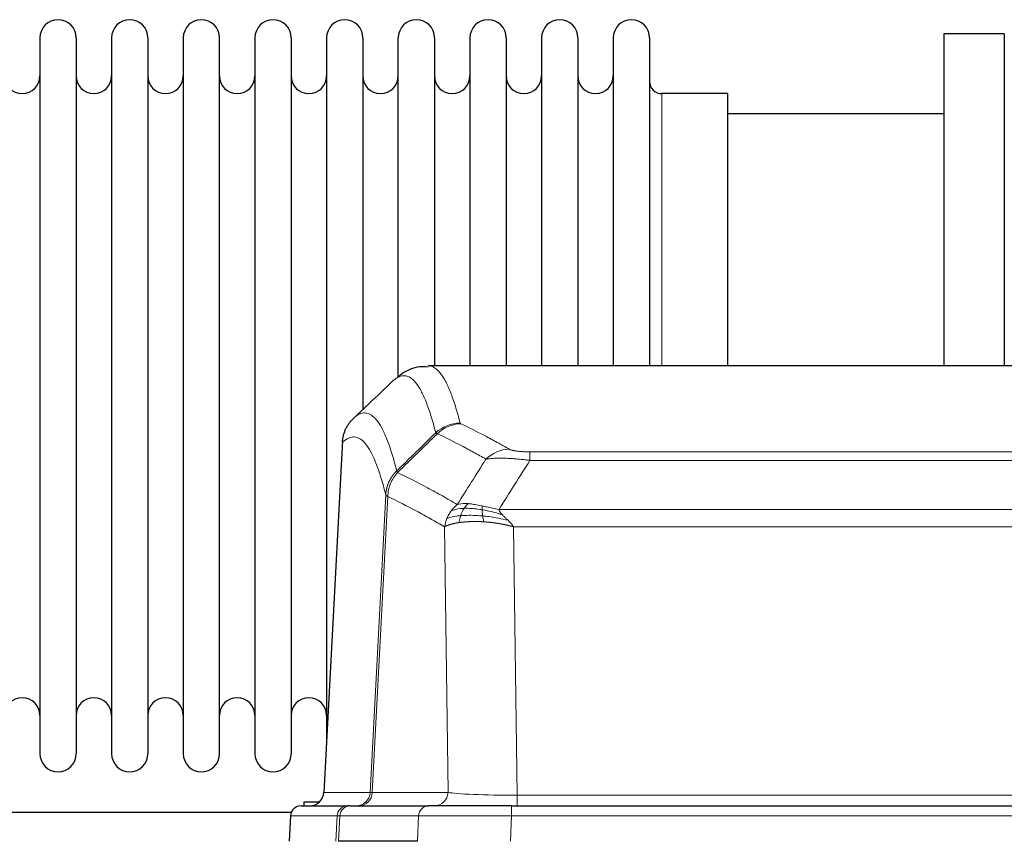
# Model space of a CAD drawing. Header units: inches. Extents: x 0 to 17820, y -10 to 12600.
# Tile 163 of 256: x 3799 to 4077, y 10745 to 10977. Entities that reach past the tile are written whole.
import ezdxf

# ---------------------------------------------------------------- set-up
doc = ezdxf.new("R2010")
doc.units = ezdxf.units.IN
doc.layers.add('1', color=7, linetype='Continuous', true_color=0xffffff)

msp = doc.modelspace()

# ---------------------------------------------------------------- linework, layer by layer
at = {"layer": '1', "color": 2, "linetype": 'Continuous', "lineweight": 25}
for p, q in [((3805.034, 10971.754), (3805.034, 10769.954)), ((3815.234, 10971.754), (3815.234, 10769.954)), ((3825.234, 10971.754), (3825.234, 10769.954)), ((3835.434, 10971.754), (3835.434, 10769.954)), ((3845.434, 10971.754), (3845.434, 10769.954)), ((3855.634, 10769.954), (3855.634, 10971.754)), ((3865.634, 10971.754), (3865.634, 10769.954)), ((3875.834, 10971.754), (3875.834, 10769.954)), ((3885.834, 10971.754), (3885.834, 10870.854)), ((3896.034, 10971.754), (3896.034, 10870.854)), ((3906.034, 10876.171), (3906.034, 10971.754)), ((3916.234, 10971.754), (3916.234, 10879.254)), ((3926.234, 10971.754), (3926.234, 10879.254)), ((3936.434, 10971.754), (3936.434, 10879.254)), ((3946.434, 10971.754), (3946.434, 10879.254)), ((3956.634, 10971.754), (3956.634, 10879.254)), ((3966.634, 10971.754), (3966.634, 10879.254)), ((3976.834, 10971.754), (3976.834, 10879.254)), ((4076.834, 10972.854), (4059.834, 10972.854)), ((4059.834, 10972.854), (4059.834, 10879.256)), ((4076.834, 10972.854), (4076.834, 10879.256)), ((3998.834, 10956.004), (3980.334, 10956.004)), ((3998.834, 10956.004), (3998.834, 10879.25)), ((4059.834, 10950.354), (3998.828, 10950.354)), ((4177.187, 10879.249), (3914.48, 10879.249)), ((3885.834, 10870.854), (3885.834, 10773.633)), ((3896.034, 10870.854), (3896.034, 10866.932)), ((3890.332, 10858.229), (3885.058, 10759.036)), ((3878.686, 10755.249), (3891.797, 10755.249)), ((3879.534, 10756.354), (3883.824, 10756.354)), ((3879.534, 10755.248), (3879.534, 10756.354)), ((3892.494, 10755.249), (3891.797, 10755.249)), ((3892.494, 10755.249), (3914.668, 10755.249)), ((3937.923, 10755.249), (3914.668, 10755.249)), ((3937.923, 10755.249), (4153.744, 10755.249)), ((3875.882, 10753.354), (3773.968, 10753.354)), ((3875.676, 10752.408), (3875.295, 10745.249)), ((3911.468, 10745.249), (3889.214, 10745.249))]:
    msp.add_line(p, q, dxfattribs=at)
at = {"layer": '1', "color": 110, "linetype": 'Continuous', "lineweight": 13}
for p, q in [((3980.334, 10956.004), (3980.334, 10879.25)), ((3890.318, 10857.735), (3885.07, 10759.039)), ((3943.162, 10855.042), (4148.505, 10855.042)), ((3943.162, 10852.625), (3943.162, 10855.042)), ((4148.505, 10852.625), (3943.162, 10852.625)), ((3898.136, 10759.039), (3902.513, 10842.908)), ((3903.069, 10842.431), (3898.717, 10759.039)), ((3934.431, 10838.795), (4157.236, 10838.795)), ((3920.069, 10759.039), (3919.112, 10833.886)), ((3938.544, 10833.896), (3939.512, 10758.213)), ((4153.123, 10833.896), (3938.544, 10833.896)), ((3885.07, 10759.039), (3898.136, 10759.039)), ((3898.717, 10759.039), (3920.069, 10759.039)), ((3939.512, 10758.213), (4152.155, 10758.213)), ((3939.512, 10755.249), (3939.512, 10758.213)), ((3937.923, 10752.406), (3937.923, 10755.249)), ((3875.692, 10752.406), (3875.312, 10745.249)), ((3888.803, 10752.406), (3875.692, 10752.406)), ((3888.429, 10745.249), (3888.803, 10752.406)), ((3889.587, 10752.406), (3889.214, 10745.249)), ((3911.761, 10752.406), (3889.587, 10752.406)), ((3911.468, 10745.249), (3911.761, 10752.406)), ((3937.923, 10752.406), (3937.63, 10745.249)), ((4153.744, 10752.406), (3937.923, 10752.406))]:
    msp.add_line(p, q, dxfattribs=at)
at = {"layer": '1', "color": 2, "linetype": 'Continuous', "lineweight": 25}
for centre, radius, start, end in [((3810.134, 10971.754), 5.1, 0, 180), ((3830.334, 10971.754), 5.1, 0, 180), ((3850.534, 10971.754), 5.1, 0, 180), ((3870.734, 10971.754), 5.1, 0, 180), ((3890.934, 10971.754), 5.1, 0, 180), ((3911.134, 10971.754), 5.1, 0, 180), ((3931.334, 10971.754), 5.1, 0, 180), ((3951.534, 10971.754), 5.1, 0, 180), ((3971.734, 10971.754), 5.1, 0, 180), ((3800.034, 10961.004), 5, 180, 0), ((3820.234, 10961.004), 5, 180, 0), ((3840.434, 10961.004), 5, 180, 0), ((3860.634, 10961.004), 5, 180, 0), ((3880.834, 10961.004), 5, 180, 0), ((3901.034, 10961.004), 5, 180, 0), ((3921.234, 10961.004), 5, 180, 0), ((3941.434, 10961.004), 5, 180, 0), ((3961.634, 10961.004), 5, 180, 0), ((3980.334, 10959.504), 3.5, 180, 270), ((3800.034, 10780.704), 5, 0, 180), ((3820.234, 10780.704), 5, 0, 180), ((3840.434, 10780.704), 5, 0, 180), ((3860.634, 10780.704), 5, 0, 180), ((3880.834, 10780.704), 5, 0, 180), ((3810.134, 10769.954), 5.1, 180, 0), ((3830.334, 10769.954), 5.1, 180, 0), ((3850.534, 10769.954), 5.1, 180, 0), ((3870.734, 10769.954), 5.1, 180, 0), ((3881.063, 10759.249), 4, 270, 357.55646), ((3878.672, 10752.249), 3, 90, 176.65074)]:
    msp.add_arc(centre, radius, start, end, dxfattribs=at)
at = {"layer": '1', "color": 110, "linetype": 'Continuous', "lineweight": 13}
for centre, major_axis, ratio, start_param, end_param in [((3923.467, 10853.192), (-9.695, -2.45), 0.9931439, 4.4664808, 5.2238901), ((3923.654, 10853.031), (-4.281, -9.037), 0.9659395, 3.5975691, 4.3432065), ((3937.315, 10845.885), (-4.97, -8.677), 0.9635717, 3.6779385, 4.4208965), ((3881.078, 10759.249), (0, 4), 0.9993908, 3.1415927, 4.6600291), ((3894.144, 10759.249), (0, 4), 0.9993908, 3.1415927, 4.6600291), ((3894.841, 10759.249), (0, 4), 0.9702957, 3.1415927, 4.6600291), ((3918.162, 10759.249), (20.038, 0.208), 0.001459, 3.1763609, 3.3855124), ((3916.193, 10759.249), (0, 4), 0.9702957, 3.1415927, 4.6600291), ((3939.432, 10759.249), (-20.002, 0.052), 0.0517476, 0.2535919, 1.5749043), ((3878.686, 10752.249), (0, 3), 0.9993908, 0, 1.5184364), ((3891.797, 10752.249), (0, 3), 0.9993908, 0, 1.5184364), ((3892.494, 10752.249), (0, 3), 0.9702957, 0, 1.5184364), ((3914.668, 10752.249), (0, 3), 0.9702957, 0, 1.5184364), ((3915.815, 10752.249), (-27.029, 0.156), 0.000812, 6.0391366, 6.248288), ((3937.975, 10752.249), (-27.018, 0.123), 0.0058026, 4.7143189, 6.0386286)]:
    msp.add_ellipse(centre, major_axis=major_axis, ratio=ratio, start_param=start_param, end_param=end_param, dxfattribs=at)
at = {"layer": '1', "color": 2, "linetype": 'Continuous', "lineweight": 25}
for points, knots in [([(3914.443, 10878.936), (3913.33, 10879.036), (3910.471, 10879.019), (3907.46, 10877.443), (3906.039, 10876.225), (3905.695, 10875.861)], [0, 0, 0, 0, 0.2919694, 0.8082012, 1, 1, 1, 1]), ([(3890.318, 10857.735), (3890.347, 10858.366), (3890.437, 10858.994), (3890.66, 10859.912), (3890.749, 10860.215), (3890.955, 10860.809), (3891.072, 10861.101), (3891.333, 10861.673), (3891.478, 10861.952), (3891.792, 10862.494), (3891.962, 10862.758), (3892.326, 10863.267), (3892.52, 10863.513), (3892.93, 10863.985), (3893.147, 10864.211), (3893.373, 10864.425)], [0, 0, 0, 0, 0.25, 0.25, 0.375, 0.375, 0.5, 0.5, 0.625, 0.625, 0.75, 0.75, 0.875, 0.875, 1, 1, 1, 1])]:
    msp.add_open_spline(points, degree=3, knots=knots, dxfattribs=at)
at = {"layer": '1', "color": 110, "linetype": 'Continuous', "lineweight": 13}
for points, knots in [([(3914.487, 10879.249), (3914.58, 10879.249), (3915.203, 10879.219), (3915.816, 10878.995), (3916.587, 10878.498), (3916.969, 10878.197), (3917.348, 10877.816), (3917.599, 10877.544), (3917.724, 10877.4), (3918.348, 10876.633), (3918.839, 10875.878), (3919.564, 10874.535), (3919.804, 10874.052), (3920.28, 10873.016), (3920.516, 10872.462), (3921.218, 10870.697), (3922.139, 10868.063), (3923.029, 10864.866), (3923.467, 10863.127)], [0, 0, 0, 0, 0.0285171, 0.1904309, 0.1904309, 0.2713878, 0.3118663, 0.3118663, 0.3523447, 0.3523447, 0.5142585, 0.5142585, 0.5952154, 0.5952154, 0.6761724, 0.6761724, 0.8380862, 1, 1, 1, 1]), ([(3916.599, 10860.389), (3916.161, 10862.126), (3915.269, 10865.32), (3914.347, 10867.952), (3913.644, 10869.716), (3913.408, 10870.269), (3912.932, 10871.305), (3912.692, 10871.787), (3911.965, 10873.13), (3911.473, 10873.884), (3910.849, 10874.651), (3910.724, 10874.796), (3910.472, 10875.067), (3910.093, 10875.448), (3909.71, 10875.75), (3908.938, 10876.248), (3907.895, 10876.63), (3906.285, 10876.358), (3905.183, 10875.615), (3904.625, 10875.102)], [0, 0, 0, 0, 0.125, 0.25, 0.25, 0.3125, 0.3125, 0.375, 0.375, 0.5, 0.5, 0.53125, 0.53125, 0.5625, 0.625, 0.625, 0.75, 0.875, 1, 1, 1, 1]), ([(3893.373, 10864.425), (3893.944, 10864.979), (3895.072, 10865.794), (3896.717, 10866.138), (3897.784, 10865.784), (3898.572, 10865.3), (3898.963, 10865.003), (3899.415, 10864.56), (3899.607, 10864.35), (3899.735, 10864.206), (3899.799, 10864.131), (3900.118, 10863.747), (3900.498, 10863.23), (3900.935, 10862.532), (3901.122, 10862.213), (3901.246, 10861.995), (3901.308, 10861.884), (3901.864, 10860.864), (3902.837, 10858.758), (3904.248, 10854.726), (3905.156, 10851.455), (3905.602, 10849.674)], [0, 0, 0, 0, 0.125, 0.25, 0.375, 0.375, 0.4375, 0.46875, 0.484375, 0.484375, 0.5, 0.5, 0.5625, 0.59375, 0.609375, 0.609375, 0.625, 0.625, 0.75, 0.875, 1, 1, 1, 1]), ([(3923.654, 10862.966), (3923.598, 10862.993), (3923.555, 10863.019), (3923.492, 10863.073), (3923.473, 10863.1), (3923.467, 10863.127)], [0, 0, 0, 0, 0.5, 0.5, 1, 1, 1, 1]), ([(3923.654, 10862.966), (3925.939, 10861.879), (3928.221, 10860.738), (3931.636, 10858.944), (3932.774, 10858.332), (3935.046, 10857.082), (3936.181, 10856.444), (3937.315, 10855.791)], [0, 0, 0, 0, 0.5, 0.5, 0.75, 0.75, 1, 1, 1, 1]), ([(3902.513, 10842.908), (3902.068, 10844.687), (3901.162, 10847.956), (3899.755, 10851.987), (3898.785, 10854.095), (3898.231, 10855.118), (3898.169, 10855.229), (3898.045, 10855.447), (3897.859, 10855.768), (3897.423, 10856.468), (3897.044, 10856.986), (3896.726, 10857.373), (3896.662, 10857.448), (3896.534, 10857.593), (3896.343, 10857.804), (3895.892, 10858.25), (3895.502, 10858.55), (3894.716, 10859.041), (3893.653, 10859.405), (3892.012, 10859.08), (3890.887, 10858.28), (3890.318, 10857.735)], [0, 0, 0, 0, 0.125, 0.25, 0.375, 0.375, 0.390625, 0.390625, 0.40625, 0.4375, 0.5, 0.5, 0.515625, 0.515625, 0.53125, 0.5625, 0.625, 0.625, 0.75, 0.875, 1, 1, 1, 1]), ([(3930.735, 10852.966), (3929.6, 10853.619), (3928.463, 10854.258), (3926.188, 10855.51), (3925.049, 10856.122), (3921.63, 10857.918), (3919.346, 10859.06), (3917.058, 10860.149)], [0, 0, 0, 0, 0.25, 0.25, 0.5, 0.5, 1, 1, 1, 1]), ([(3943.162, 10855.042), (3942.98, 10855.042), (3942.797, 10855.043), (3942.433, 10855.047), (3942.254, 10855.051), (3941.898, 10855.06), (3941.723, 10855.065), (3941.376, 10855.079), (3941.205, 10855.088), (3940.994, 10855.1), (3940.952, 10855.102), (3940.868, 10855.107), (3940.744, 10855.115), (3940.623, 10855.124), (3940.384, 10855.141), (3940.076, 10855.168), (3939.789, 10855.198), (3939.616, 10855.218), (3939.581, 10855.222), (3939.513, 10855.231), (3939.48, 10855.235), (3939.38, 10855.248), (3939.315, 10855.257), (3939.125, 10855.284), (3939.006, 10855.302), (3938.779, 10855.341), (3938.672, 10855.361), (3938.469, 10855.402), (3938.374, 10855.423), (3938.261, 10855.45), (3938.238, 10855.456), (3938.195, 10855.467), (3938.173, 10855.472), (3938.109, 10855.489), (3938.068, 10855.5), (3937.95, 10855.534), (3937.876, 10855.556), (3937.739, 10855.602), (3937.676, 10855.625), (3937.499, 10855.695), (3937.399, 10855.743), (3937.315, 10855.791)], [0, 0, 0, 0, 0.0625, 0.0625, 0.125, 0.125, 0.1875, 0.1875, 0.25, 0.25, 0.265625, 0.265625, 0.28125, 0.3125, 0.3125, 0.375, 0.4375, 0.4375, 0.453125, 0.453125, 0.46875, 0.46875, 0.5, 0.5, 0.5625, 0.5625, 0.625, 0.625, 0.6875, 0.6875, 0.703125, 0.703125, 0.71875, 0.71875, 0.75, 0.75, 0.8125, 0.8125, 0.875, 0.875, 1, 1, 1, 1]), ([(3943.162, 10852.625), (3942.827, 10852.668), (3942.494, 10852.709), (3941.831, 10852.787), (3941.503, 10852.824), (3940.527, 10852.928), (3939.889, 10852.989), (3939.187, 10853.047), (3939.109, 10853.053), (3938.953, 10853.066), (3938.876, 10853.072), (3938.644, 10853.089), (3938.492, 10853.101), (3938.037, 10853.132), (3937.442, 10853.17), (3936.869, 10853.198), (3936.448, 10853.215), (3936.24, 10853.223), (3936.034, 10853.229), (3935.898, 10853.233), (3935.83, 10853.235), (3935.224, 10853.25), (3934.716, 10853.254), (3933.997, 10853.246), (3933.765, 10853.241), (3933.426, 10853.23), (3933.315, 10853.226), (3933.097, 10853.216), (3932.989, 10853.211), (3932.462, 10853.182), (3932.074, 10853.149), (3931.359, 10853.07), (3931.033, 10853.022), (3930.735, 10852.966)], [0, 0, 0, 0, 0.0625, 0.0625, 0.125, 0.125, 0.25, 0.25, 0.265625, 0.265625, 0.28125, 0.28125, 0.3125, 0.3125, 0.375, 0.4375, 0.4375, 0.46875, 0.484375, 0.484375, 0.5, 0.5, 0.625, 0.625, 0.6875, 0.6875, 0.71875, 0.71875, 0.75, 0.75, 0.875, 0.875, 1, 1, 1, 1]), ([(3902.513, 10842.908), (3902.514, 10842.925), (3902.516, 10842.959), (3902.519, 10843.009), (3902.522, 10843.06), (3902.525, 10843.111), (3902.529, 10843.161), (3902.533, 10843.212), (3902.538, 10843.263), (3902.542, 10843.313), (3902.547, 10843.364), (3902.552, 10843.414), (3902.558, 10843.465), (3902.563, 10843.515), (3902.569, 10843.566), (3902.575, 10843.616), (3902.581, 10843.667), (3902.588, 10843.717), (3902.595, 10843.767), (3902.602, 10843.818), (3902.609, 10843.868), (3902.617, 10843.918), (3902.625, 10843.968), (3902.633, 10844.018), (3902.641, 10844.068), (3902.65, 10844.119), (3902.659, 10844.169), (3902.668, 10844.219), (3902.677, 10844.268), (3902.687, 10844.318), (3902.697, 10844.368), (3902.707, 10844.418), (3902.717, 10844.468), (3902.728, 10844.517), (3902.739, 10844.567), (3902.75, 10844.616), (3902.761, 10844.666), (3902.773, 10844.715), (3902.785, 10844.765), (3902.797, 10844.814), (3902.809, 10844.863), (3902.822, 10844.913), (3902.835, 10844.962), (3902.848, 10845.011), (3902.861, 10845.06), (3902.875, 10845.109), (3902.889, 10845.158), (3902.903, 10845.206), (3902.917, 10845.255), (3902.932, 10845.304), (3902.946, 10845.352), (3902.962, 10845.401), (3902.977, 10845.449), (3902.992, 10845.498), (3903.008, 10845.546), (3903.024, 10845.594), (3903.04, 10845.642), (3903.057, 10845.69), (3903.074, 10845.738), (3903.091, 10845.786), (3903.108, 10845.834), (3903.125, 10845.881), (3903.143, 10845.929), (3903.161, 10845.976), (3903.179, 10846.024), (3903.198, 10846.071), (3903.216, 10846.118), (3903.235, 10846.165), (3903.254, 10846.212), (3903.274, 10846.259), (3903.293, 10846.306), (3903.313, 10846.353), (3903.333, 10846.4), (3903.354, 10846.446), (3903.374, 10846.493), (3903.395, 10846.539), (3903.422, 10846.599), (3903.456, 10846.672), (3903.497, 10846.758), (3903.538, 10846.843), (3903.581, 10846.928), (3903.624, 10847.013), (3903.668, 10847.098), (3903.713, 10847.182), (3903.758, 10847.265), (3903.805, 10847.348), (3903.852, 10847.431), (3903.9, 10847.513), (3903.948, 10847.595), (3903.998, 10847.677), (3904.048, 10847.757), (3904.099, 10847.838), (3904.151, 10847.918), (3904.203, 10847.997), (3904.256, 10848.076), (3904.31, 10848.155), (3904.365, 10848.233), (3904.42, 10848.31), (3904.476, 10848.387), (3904.533, 10848.463), (3904.591, 10848.539), (3904.649, 10848.614), (3904.708, 10848.689), (3904.767, 10848.763), (3904.827, 10848.837), (3904.888, 10848.91), (3904.95, 10848.982), (3905.012, 10849.054), (3905.075, 10849.126), (3905.139, 10849.196), (3905.203, 10849.266), (3905.268, 10849.336), (3905.334, 10849.405), (3905.4, 10849.473), (3905.467, 10849.541), (3905.534, 10849.608), (3905.579, 10849.652), (3905.602, 10849.674)], [0, 0, 0, 0, 0.0066687, 0.0133374, 0.0200061, 0.0266746, 0.0333432, 0.0400116, 0.0466801, 0.0533484, 0.0600168, 0.066685, 0.0733532, 0.0800214, 0.0866895, 0.0933575, 0.1000255, 0.1066935, 0.1133614, 0.1200292, 0.126697, 0.1333647, 0.1400324, 0.1467001, 0.1533676, 0.1600352, 0.1667026, 0.1733701, 0.1800374, 0.1867047, 0.193372, 0.2000392, 0.2067064, 0.2133735, 0.2200405, 0.2267075, 0.2333745, 0.2400414, 0.2467082, 0.253375, 0.2600418, 0.2667085, 0.2733751, 0.2800417, 0.2867082, 0.2933747, 0.3000412, 0.3067075, 0.3133739, 0.3200401, 0.3267064, 0.3333725, 0.3400387, 0.3467047, 0.3533708, 0.3600367, 0.3667026, 0.3733685, 0.3800343, 0.3867001, 0.3933658, 0.4000315, 0.4066971, 0.4133626, 0.4200281, 0.4266936, 0.433359, 0.4400243, 0.4466896, 0.4533549, 0.4600201, 0.4666852, 0.4733503, 0.4800154, 0.4866804, 0.4933453, 0.5000102, 0.5125098, 0.5250093, 0.5375088, 0.5500082, 0.5625077, 0.5750071, 0.5875066, 0.600006, 0.6125054, 0.6250049, 0.6375043, 0.6500037, 0.6625032, 0.6750026, 0.6875021, 0.7000016, 0.7125011, 0.7250006, 0.7375001, 0.7499997, 0.7624993, 0.7749989, 0.7874985, 0.7999982, 0.812498, 0.8249977, 0.8374975, 0.8499974, 0.8624973, 0.8749972, 0.8874972, 0.8999973, 0.9124974, 0.9249976, 0.9374978, 0.9499981, 0.9624985, 0.9749989, 0.9874994, 1, 1, 1, 1]), ([(3903.069, 10842.431), (3903.09, 10843.062), (3903.168, 10843.69), (3903.432, 10844.919), (3903.617, 10845.519), (3904.089, 10846.672), (3904.374, 10847.224), (3905.033, 10848.261), (3905.406, 10848.747), (3905.814, 10849.191)], [0, 0, 0, 0, 0.25, 0.25, 0.5, 0.5, 0.75, 0.75, 1, 1, 1, 1]), ([(3905.814, 10849.191), (3905.739, 10849.28), (3905.697, 10849.376), (3905.639, 10849.549), (3905.623, 10849.626), (3905.602, 10849.674)], [0, 0, 0, 0, 0.5, 0.5, 1, 1, 1, 1]), ([(3905.814, 10849.191), (3908.636, 10847.852), (3911.452, 10846.431), (3915.666, 10844.177), (3917.068, 10843.404), (3919.871, 10841.819), (3921.27, 10841.006), (3922.668, 10840.172)], [0, 0, 0, 0, 0.5, 0.5, 0.75, 0.75, 1, 1, 1, 1]), ([(3903.069, 10842.431), (3903.064, 10842.435), (3903.054, 10842.441), (3903.039, 10842.451), (3903.024, 10842.46), (3903.008, 10842.47), (3902.993, 10842.48), (3902.978, 10842.49), (3902.962, 10842.5), (3902.947, 10842.509), (3902.931, 10842.519), (3902.916, 10842.529), (3902.901, 10842.539), (3902.885, 10842.549), (3902.87, 10842.559), (3902.855, 10842.569), (3902.84, 10842.579), (3902.825, 10842.589), (3902.81, 10842.6), (3902.795, 10842.61), (3902.78, 10842.62), (3902.766, 10842.63), (3902.752, 10842.64), (3902.738, 10842.65), (3902.724, 10842.661), (3902.71, 10842.671), (3902.697, 10842.681), (3902.676, 10842.697), (3902.65, 10842.719), (3902.622, 10842.745), (3902.598, 10842.769), (3902.579, 10842.791), (3902.563, 10842.811), (3902.55, 10842.829), (3902.54, 10842.845), (3902.532, 10842.86), (3902.526, 10842.872), (3902.522, 10842.882), (3902.518, 10842.891), (3902.516, 10842.898), (3902.514, 10842.903), (3902.513, 10842.906), (3902.513, 10842.907), (3902.513, 10842.908)], [0, 0, 0, 0, 0.0155037, 0.0313049, 0.0474035, 0.0637997, 0.0804935, 0.097485, 0.1147743, 0.1323613, 0.1502462, 0.1684289, 0.1869096, 0.2056883, 0.224765, 0.2441397, 0.2638126, 0.2837835, 0.3040527, 0.32462, 0.3454856, 0.3666494, 0.3881116, 0.409872, 0.4319308, 0.454288, 0.4769435, 0.4998975, 0.5635611, 0.6228928, 0.6778927, 0.7285606, 0.7748966, 0.8169007, 0.8545729, 0.8879131, 0.9169214, 0.9415977, 0.9619421, 0.9779545, 0.989635, 0.9969835, 1, 1, 1, 1]), ([(3919.112, 10833.886), (3917.781, 10834.673), (3916.448, 10835.441), (3913.781, 10836.939), (3912.445, 10837.67), (3908.435, 10839.806), (3905.755, 10841.156), (3903.069, 10842.431)], [0, 0, 0, 0, 0.25, 0.25, 0.5, 0.5, 1, 1, 1, 1]), ([(3920.961, 10838.365), (3921.207, 10838.696), (3921.473, 10839.013), (3922.044, 10839.617), (3922.348, 10839.904), (3922.668, 10840.172)], [0, 0, 0, 0, 0.5, 0.5, 1, 1, 1, 1]), ([(3925.844, 10840.434), (3925.545, 10840.46), (3925.254, 10840.475), (3924.127, 10840.491), (3923.361, 10840.397), (3922.668, 10840.172)], [0, 0, 0, 0, 0.25, 0.25, 1, 1, 1, 1]), ([(3924.619, 10839.111), (3924.718, 10839.261), (3924.819, 10839.403), (3925.076, 10839.731), (3925.234, 10839.905), (3925.544, 10840.206), (3925.697, 10840.332), (3925.844, 10840.434)], [0, 0, 0, 0, 0.25, 0.25, 0.625, 0.625, 1, 1, 1, 1]), ([(3929.813, 10839.738), (3929.633, 10839.778), (3929.454, 10839.818), (3928.747, 10839.972), (3928.232, 10840.078), (3927.238, 10840.26), (3926.759, 10840.334), (3926.144, 10840.405), (3925.993, 10840.421), (3925.844, 10840.434)], [0, 0, 0, 0, 0.125, 0.125, 0.5, 0.5, 0.875, 0.875, 1, 1, 1, 1]), ([(3919.751, 10836.225), (3919.907, 10836.601), (3920.087, 10836.969), (3920.491, 10837.684), (3920.716, 10838.031), (3920.961, 10838.365)], [0, 0, 0, 0, 0.5, 0.5, 1, 1, 1, 1]), ([(3923.633, 10837.049), (3923.199, 10837.013), (3922.789, 10836.967), (3921.259, 10836.75), (3920.363, 10836.51), (3919.751, 10836.225)], [0, 0, 0, 0, 0.25, 0.25, 1, 1, 1, 1]), ([(3924.619, 10839.111), (3924.248, 10839.098), (3923.891, 10839.073), (3922.53, 10838.921), (3921.66, 10838.697), (3920.961, 10838.365)], [0, 0, 0, 0, 0.25, 0.25, 1, 1, 1, 1]), ([(3923.143, 10835.088), (3923.179, 10835.288), (3923.222, 10835.511), (3923.327, 10835.991), (3923.39, 10836.246), (3923.516, 10836.687), (3923.572, 10836.867), (3923.633, 10837.049)], [0, 0, 0, 0, 0.375, 0.375, 0.75, 0.75, 1, 1, 1, 1]), ([(3923.633, 10837.049), (3923.664, 10837.139), (3923.697, 10837.23), (3923.831, 10837.594), (3923.944, 10837.866), (3924.193, 10838.391), (3924.33, 10838.644), (3924.521, 10838.959), (3924.57, 10839.036), (3924.619, 10839.111)], [0, 0, 0, 0, 0.125, 0.125, 0.5, 0.5, 0.875, 0.875, 1, 1, 1, 1]), ([(3929.831, 10836.964), (3929.542, 10836.99), (3929.256, 10837.014), (3928.122, 10837.097), (3927.299, 10837.132), (3925.734, 10837.151), (3924.993, 10837.134), (3924.075, 10837.082), (3923.851, 10837.067), (3923.633, 10837.049)], [0, 0, 0, 0, 0.125, 0.125, 0.5, 0.5, 0.875, 0.875, 1, 1, 1, 1]), ([(3929.663, 10838.705), (3929.434, 10838.745), (3929.207, 10838.781), (3928.305, 10838.917), (3927.646, 10838.995), (3926.376, 10839.098), (3925.766, 10839.124), (3924.994, 10839.122), (3924.805, 10839.118), (3924.619, 10839.111)], [0, 0, 0, 0, 0.125, 0.125, 0.5, 0.5, 0.875, 0.875, 1, 1, 1, 1]), ([(3929.663, 10838.705), (3929.661, 10838.829), (3929.663, 10838.945), (3929.676, 10839.211), (3929.692, 10839.348), (3929.74, 10839.577), (3929.772, 10839.669), (3929.813, 10839.738)], [0, 0, 0, 0, 0.25, 0.25, 0.625, 0.625, 1, 1, 1, 1]), ([(3935.302, 10837.351), (3933.891, 10837.773), (3932.455, 10838.149), (3930.584, 10838.539), (3930.12, 10838.627), (3929.663, 10838.705)], [0, 0, 0, 0, 0.75, 0.75, 1, 1, 1, 1]), ([(3929.831, 10836.964), (3929.819, 10837.041), (3929.808, 10837.118), (3929.763, 10837.428), (3929.734, 10837.66), (3929.69, 10838.104), (3929.675, 10838.317), (3929.665, 10838.58), (3929.663, 10838.644), (3929.663, 10838.705)], [0, 0, 0, 0, 0.125, 0.125, 0.5, 0.5, 0.875, 0.875, 1, 1, 1, 1]), ([(3934.431, 10838.795), (3933.21, 10838.984), (3932.034, 10839.24), (3930.541, 10839.575), (3930.173, 10839.658), (3929.813, 10839.738)], [0, 0, 0, 0, 0.75, 0.75, 1, 1, 1, 1]), ([(3935.302, 10837.351), (3935.183, 10837.478), (3935.073, 10837.604), (3934.824, 10837.914), (3934.699, 10838.095), (3934.513, 10838.451), (3934.452, 10838.625), (3934.431, 10838.795)], [0, 0, 0, 0, 0.25, 0.25, 0.625, 0.625, 1, 1, 1, 1]), ([(3936.973, 10835.733), (3936.899, 10835.804), (3936.825, 10835.875), (3936.529, 10836.157), (3936.307, 10836.363), (3935.88, 10836.768), (3935.674, 10836.965), (3935.422, 10837.223), (3935.361, 10837.287), (3935.302, 10837.351)], [0, 0, 0, 0, 0.125, 0.125, 0.5, 0.5, 0.875, 0.875, 1, 1, 1, 1]), ([(3919.112, 10833.886), (3919.169, 10834.283), (3919.251, 10834.678), (3919.464, 10835.46), (3919.596, 10835.846), (3919.751, 10836.225)], [0, 0, 0, 0, 0.5, 0.5, 1, 1, 1, 1]), ([(3923.143, 10835.088), (3923.132, 10835.086), (3923.108, 10835.082), (3923.073, 10835.077), (3923.038, 10835.072), (3923.002, 10835.066), (3922.966, 10835.061), (3922.93, 10835.055), (3922.893, 10835.049), (3922.855, 10835.043), (3922.818, 10835.037), (3922.779, 10835.031), (3922.741, 10835.024), (3922.702, 10835.018), (3922.663, 10835.011), (3922.624, 10835.004), (3922.584, 10834.997), (3922.544, 10834.99), (3922.503, 10834.983), (3922.463, 10834.975), (3922.422, 10834.968), (3922.38, 10834.96), (3922.339, 10834.952), (3922.297, 10834.944), (3922.255, 10834.936), (3922.212, 10834.928), (3922.169, 10834.919), (3922.126, 10834.911), (3922.083, 10834.902), (3922.04, 10834.893), (3921.996, 10834.884), (3921.952, 10834.875), (3921.908, 10834.866), (3921.864, 10834.856), (3921.82, 10834.847), (3921.775, 10834.837), (3921.73, 10834.827), (3921.685, 10834.817), (3921.64, 10834.807), (3921.595, 10834.796), (3921.549, 10834.786), (3921.504, 10834.775), (3921.458, 10834.764), (3921.412, 10834.753), (3921.367, 10834.741), (3921.321, 10834.73), (3921.275, 10834.718), (3921.229, 10834.707), (3921.182, 10834.695), (3921.136, 10834.683), (3921.09, 10834.67), (3921.044, 10834.658), (3920.998, 10834.645), (3920.951, 10834.632), (3920.905, 10834.619), (3920.859, 10834.606), (3920.813, 10834.593), (3920.767, 10834.579), (3920.721, 10834.566), (3920.675, 10834.552), (3920.629, 10834.538), (3920.583, 10834.523), (3920.537, 10834.509), (3920.492, 10834.494), (3920.446, 10834.48), (3920.401, 10834.465), (3920.356, 10834.45), (3920.311, 10834.434), (3920.266, 10834.419), (3920.221, 10834.403), (3920.177, 10834.387), (3920.133, 10834.371), (3920.089, 10834.355), (3920.045, 10834.338), (3920.002, 10834.322), (3919.959, 10834.305), (3919.916, 10834.288), (3919.873, 10834.27), (3919.831, 10834.253), (3919.789, 10834.235), (3919.748, 10834.218), (3919.707, 10834.2), (3919.666, 10834.182), (3919.625, 10834.163), (3919.586, 10834.145), (3919.546, 10834.126), (3919.507, 10834.107), (3919.468, 10834.088), (3919.43, 10834.069), (3919.393, 10834.049), (3919.356, 10834.029), (3919.319, 10834.009), (3919.283, 10833.989), (3919.247, 10833.969), (3919.212, 10833.949), (3919.178, 10833.928), (3919.144, 10833.907), (3919.123, 10833.893), (3919.112, 10833.886)], [0, 0, 0, 0, 0.0060657, 0.012223, 0.0184718, 0.0248123, 0.0312443, 0.0377679, 0.0443831, 0.0510899, 0.0578883, 0.0647782, 0.0717598, 0.0788329, 0.0859977, 0.093254, 0.1006019, 0.1080414, 0.1155725, 0.1231952, 0.1309095, 0.1387154, 0.1466129, 0.1546019, 0.1626826, 0.1708549, 0.1791188, 0.1874742, 0.1959213, 0.20446, 0.2130903, 0.2218121, 0.2306256, 0.2395307, 0.2485274, 0.2576156, 0.2667955, 0.276067, 0.2854301, 0.2948848, 0.3044311, 0.314069, 0.3237985, 0.3336196, 0.3435324, 0.3535367, 0.3636326, 0.3738202, 0.3840993, 0.3944701, 0.4049324, 0.4154864, 0.426132, 0.4368691, 0.4476979, 0.4586183, 0.4696303, 0.480734, 0.4919292, 0.503216, 0.5145945, 0.5260645, 0.5376262, 0.5492795, 0.5610244, 0.5728609, 0.584789, 0.5968087, 0.60892, 0.621123, 0.6334175, 0.6458037, 0.6582815, 0.6708509, 0.6835119, 0.6962645, 0.7091087, 0.7220445, 0.735072, 0.748191, 0.7614017, 0.774704, 0.7880979, 0.8015834, 0.8151605, 0.8288293, 0.8425896, 0.8564416, 0.8703852, 0.8844204, 0.8985472, 0.9127656, 0.9270756, 0.9414773, 0.9559705, 0.9705554, 0.9852319, 1, 1, 1, 1]), ([(3930.146, 10835.313), (3930.124, 10835.314), (3930.08, 10835.317), (3930.014, 10835.321), (3929.948, 10835.325), (3929.882, 10835.329), (3929.816, 10835.332), (3929.75, 10835.336), (3929.684, 10835.339), (3929.617, 10835.343), (3929.551, 10835.346), (3929.485, 10835.349), (3929.418, 10835.352), (3929.352, 10835.355), (3929.285, 10835.358), (3929.219, 10835.361), (3929.152, 10835.363), (3929.085, 10835.366), (3929.019, 10835.368), (3928.952, 10835.37), (3928.885, 10835.372), (3928.818, 10835.375), (3928.751, 10835.376), (3928.684, 10835.378), (3928.617, 10835.38), (3928.55, 10835.381), (3928.483, 10835.383), (3928.416, 10835.384), (3928.349, 10835.386), (3928.282, 10835.387), (3928.215, 10835.388), (3928.148, 10835.389), (3928.081, 10835.389), (3928.014, 10835.39), (3927.947, 10835.391), (3927.88, 10835.391), (3927.813, 10835.391), (3927.746, 10835.391), (3927.679, 10835.392), (3927.611, 10835.391), (3927.544, 10835.391), (3927.477, 10835.391), (3927.41, 10835.391), (3927.343, 10835.39), (3927.276, 10835.389), (3927.209, 10835.389), (3927.142, 10835.388), (3927.075, 10835.387), (3927.008, 10835.386), (3926.941, 10835.384), (3926.874, 10835.383), (3926.807, 10835.382), (3926.741, 10835.38), (3926.674, 10835.378), (3926.607, 10835.376), (3926.54, 10835.374), (3926.474, 10835.372), (3926.407, 10835.37), (3926.341, 10835.368), (3926.274, 10835.365), (3926.208, 10835.363), (3926.141, 10835.36), (3926.075, 10835.357), (3926.009, 10835.354), (3925.942, 10835.351), (3925.876, 10835.348), (3925.81, 10835.344), (3925.744, 10835.341), (3925.679, 10835.337), (3925.613, 10835.333), (3925.547, 10835.33), (3925.481, 10835.326), (3925.416, 10835.322), (3925.35, 10835.317), (3925.285, 10835.313), (3925.22, 10835.308), (3925.155, 10835.304), (3925.09, 10835.299), (3925.025, 10835.294), (3924.96, 10835.289), (3924.895, 10835.284), (3924.831, 10835.279), (3924.766, 10835.273), (3924.702, 10835.268), (3924.638, 10835.262), (3924.574, 10835.256), (3924.51, 10835.251), (3924.446, 10835.244), (3924.382, 10835.238), (3924.319, 10835.232), (3924.255, 10835.226), (3924.192, 10835.219), (3924.129, 10835.212), (3924.066, 10835.206), (3924.003, 10835.199), (3923.941, 10835.191), (3923.878, 10835.184), (3923.816, 10835.177), (3923.754, 10835.169), (3923.692, 10835.162), (3923.63, 10835.154), (3923.569, 10835.146), (3923.507, 10835.138), (3923.446, 10835.13), (3923.385, 10835.122), (3923.324, 10835.114), (3923.264, 10835.105), (3923.203, 10835.096), (3923.163, 10835.09), (3923.143, 10835.088)], [0, 0, 0, 0, 0.0082024, 0.0164263, 0.0246716, 0.0329384, 0.0412265, 0.0495362, 0.0578672, 0.0662198, 0.0745938, 0.0829892, 0.0914062, 0.0998446, 0.1083045, 0.1167859, 0.1252887, 0.1338131, 0.1423589, 0.1509263, 0.1595151, 0.1681255, 0.1767574, 0.1854108, 0.1940858, 0.2027822, 0.2115002, 0.2202398, 0.2290008, 0.2377835, 0.2465876, 0.2554134, 0.2642606, 0.2731295, 0.2820199, 0.2909319, 0.2998654, 0.3088206, 0.3177973, 0.3267956, 0.3358154, 0.3448569, 0.35392, 0.3630047, 0.3721109, 0.3812388, 0.3903883, 0.3995594, 0.4087522, 0.4179665, 0.4272025, 0.4364601, 0.4457393, 0.4550402, 0.4643627, 0.4737069, 0.4830727, 0.4924601, 0.5018692, 0.5113, 0.5207524, 0.5302265, 0.5397222, 0.5492397, 0.5587788, 0.5683395, 0.577922, 0.5875261, 0.5971519, 0.6067994, 0.6164686, 0.6261595, 0.6358721, 0.6456064, 0.6553624, 0.6651401, 0.6749395, 0.6847606, 0.6946034, 0.704468, 0.7143542, 0.7242622, 0.734192, 0.7441434, 0.7541166, 0.7641115, 0.7741282, 0.7841666, 0.7942268, 0.8043087, 0.8144123, 0.8245377, 0.8346848, 0.8448538, 0.8550444, 0.8652568, 0.875491, 0.885747, 0.8960247, 0.9063242, 0.9166455, 0.9269886, 0.9373534, 0.9477401, 0.9581485, 0.9685787, 0.9790306, 0.9895044, 1, 1, 1, 1]), ([(3930.146, 10835.313), (3930.113, 10835.476), (3930.073, 10835.661), (3929.992, 10836.064), (3929.949, 10836.28), (3929.881, 10836.655), (3929.856, 10836.809), (3929.831, 10836.964)], [0, 0, 0, 0, 0.375, 0.375, 0.75, 0.75, 1, 1, 1, 1]), ([(3936.973, 10835.733), (3935.2, 10836.185), (3933.371, 10836.532), (3930.997, 10836.844), (3930.409, 10836.91), (3929.831, 10836.964)], [0, 0, 0, 0, 0.75, 0.75, 1, 1, 1, 1]), ([(3938.544, 10833.896), (3938.521, 10833.903), (3938.477, 10833.915), (3938.411, 10833.934), (3938.344, 10833.952), (3938.278, 10833.97), (3938.211, 10833.989), (3938.144, 10834.007), (3938.077, 10834.025), (3938.01, 10834.043), (3937.943, 10834.061), (3937.875, 10834.078), (3937.808, 10834.096), (3937.741, 10834.113), (3937.673, 10834.131), (3937.605, 10834.148), (3937.538, 10834.165), (3937.47, 10834.182), (3937.402, 10834.199), (3937.334, 10834.216), (3937.265, 10834.233), (3937.197, 10834.249), (3937.129, 10834.266), (3937.06, 10834.282), (3936.992, 10834.299), (3936.923, 10834.315), (3936.854, 10834.331), (3936.786, 10834.347), (3936.717, 10834.363), (3936.648, 10834.378), (3936.579, 10834.394), (3936.509, 10834.41), (3936.44, 10834.425), (3936.371, 10834.44), (3936.301, 10834.455), (3936.232, 10834.47), (3936.162, 10834.485), (3936.093, 10834.5), (3936.023, 10834.515), (3935.953, 10834.53), (3935.883, 10834.544), (3935.813, 10834.558), (3935.743, 10834.573), (3935.673, 10834.587), (3935.603, 10834.601), (3935.533, 10834.615), (3935.462, 10834.629), (3935.392, 10834.642), (3935.321, 10834.656), (3935.251, 10834.669), (3935.18, 10834.683), (3935.11, 10834.696), (3935.039, 10834.709), (3934.968, 10834.722), (3934.897, 10834.735), (3934.826, 10834.748), (3934.755, 10834.76), (3934.684, 10834.773), (3934.613, 10834.785), (3934.542, 10834.798), (3934.471, 10834.81), (3934.399, 10834.822), (3934.328, 10834.834), (3934.257, 10834.845), (3934.185, 10834.857), (3934.114, 10834.869), (3934.042, 10834.88), (3933.971, 10834.891), (3933.899, 10834.903), (3933.828, 10834.914), (3933.756, 10834.925), (3933.684, 10834.936), (3933.612, 10834.946), (3933.54, 10834.957), (3933.469, 10834.967), (3933.397, 10834.978), (3933.325, 10834.988), (3933.253, 10834.998), (3933.181, 10835.008), (3933.109, 10835.018), (3933.037, 10835.028), (3932.965, 10835.037), (3932.893, 10835.047), (3932.82, 10835.056), (3932.748, 10835.065), (3932.676, 10835.074), (3932.604, 10835.083), (3932.532, 10835.092), (3932.459, 10835.101), (3932.387, 10835.11), (3932.315, 10835.118), (3932.242, 10835.126), (3932.17, 10835.135), (3932.098, 10835.143), (3932.026, 10835.151), (3931.953, 10835.159), (3931.881, 10835.166), (3931.808, 10835.174), (3931.736, 10835.181), (3931.664, 10835.189), (3931.591, 10835.196), (3931.519, 10835.203), (3931.447, 10835.21), (3931.374, 10835.217), (3931.302, 10835.223), (3931.23, 10835.23), (3931.157, 10835.236), (3931.085, 10835.243), (3931.013, 10835.249), (3930.94, 10835.255), (3930.868, 10835.261), (3930.796, 10835.267), (3930.723, 10835.272), (3930.651, 10835.278), (3930.579, 10835.283), (3930.507, 10835.289), (3930.434, 10835.294), (3930.362, 10835.299), (3930.29, 10835.304), (3930.218, 10835.308), (3930.17, 10835.311), (3930.146, 10835.313)], [0, 0, 0, 0, 0.007775, 0.0155603, 0.0233558, 0.0311618, 0.038978, 0.0468046, 0.0546416, 0.0624889, 0.0703466, 0.0782147, 0.0860931, 0.093982, 0.1018813, 0.109791, 0.1177112, 0.1256417, 0.1335828, 0.1415343, 0.1494962, 0.1574687, 0.1654516, 0.173445, 0.1814489, 0.1894634, 0.1974883, 0.2055238, 0.2135699, 0.2216264, 0.2296936, 0.2377713, 0.2458596, 0.2539585, 0.2620679, 0.270188, 0.2783187, 0.28646, 0.2946119, 0.3027745, 0.3109477, 0.3191316, 0.3273261, 0.3355314, 0.3437472, 0.3519738, 0.3602111, 0.3684591, 0.3767178, 0.3849872, 0.3932673, 0.4015582, 0.4098598, 0.4181722, 0.4264954, 0.4348293, 0.443174, 0.4515295, 0.4598958, 0.4682728, 0.4766607, 0.4850594, 0.493469, 0.5018893, 0.5103206, 0.5187626, 0.5272155, 0.5356793, 0.544154, 0.5526395, 0.561136, 0.5696433, 0.5781615, 0.5866906, 0.5952307, 0.6037817, 0.6123436, 0.6209165, 0.6295003, 0.638095, 0.6467007, 0.6553174, 0.6639451, 0.6725838, 0.6812334, 0.6898941, 0.6985657, 0.7072484, 0.7159421, 0.7246468, 0.7333625, 0.7420893, 0.7508272, 0.759576, 0.768336, 0.777107, 0.7858891, 0.7946823, 0.8034866, 0.812302, 0.8211284, 0.829966, 0.8388147, 0.8476746, 0.8565455, 0.8654276, 0.8743209, 0.8832252, 0.8921408, 0.9010675, 0.9100054, 0.9189544, 0.9279147, 0.9368861, 0.9458688, 0.9548626, 0.9638676, 0.9728839, 0.9819114, 0.9909501, 1, 1, 1, 1]), ([(3938.544, 10833.896), (3938.391, 10834.142), (3938.215, 10834.382), (3937.832, 10834.848), (3937.625, 10835.075), (3937.267, 10835.445), (3937.12, 10835.59), (3936.973, 10835.733)], [0, 0, 0, 0, 0.375, 0.375, 0.75, 0.75, 1, 1, 1, 1])]:
    msp.add_open_spline(points, degree=3, knots=knots, dxfattribs=at)
at = {"layer": '1', "color": 2, "linetype": 'Continuous', "lineweight": 25}
for points, degree in [([(3904.625, 10875.102), (3902.338, 10872.933), (3900.052, 10870.764), (3897.767, 10868.596)], 3), ([(3897.883, 10868.706), (3893.375, 10864.428)], 1)]:
    msp.add_open_spline(points, degree=degree, dxfattribs=at)
at = {"layer": '1', "color": 110, "linetype": 'Continuous', "lineweight": 13}
for points in [[(3905.602, 10849.674), (3909.267, 10853.246), (3912.933, 10856.818), (3916.599, 10860.389)], [(3917.058, 10860.149), (3913.309, 10856.497), (3909.561, 10852.844), (3905.814, 10849.191)], [(3917.058, 10860.149), (3916.945, 10860.201), (3916.757, 10860.292), (3916.64, 10860.361), (3916.599, 10860.389)], [(3922.668, 10840.172), (3925.342, 10844.441), (3928.031, 10848.706), (3930.735, 10852.966)], [(3943.162, 10852.625), (3940.234, 10848.02), (3937.324, 10843.41), (3934.431, 10838.795)]]:
    msp.add_open_spline(points, degree=3, dxfattribs=at)

doc.saveas('drawing.dxf')
